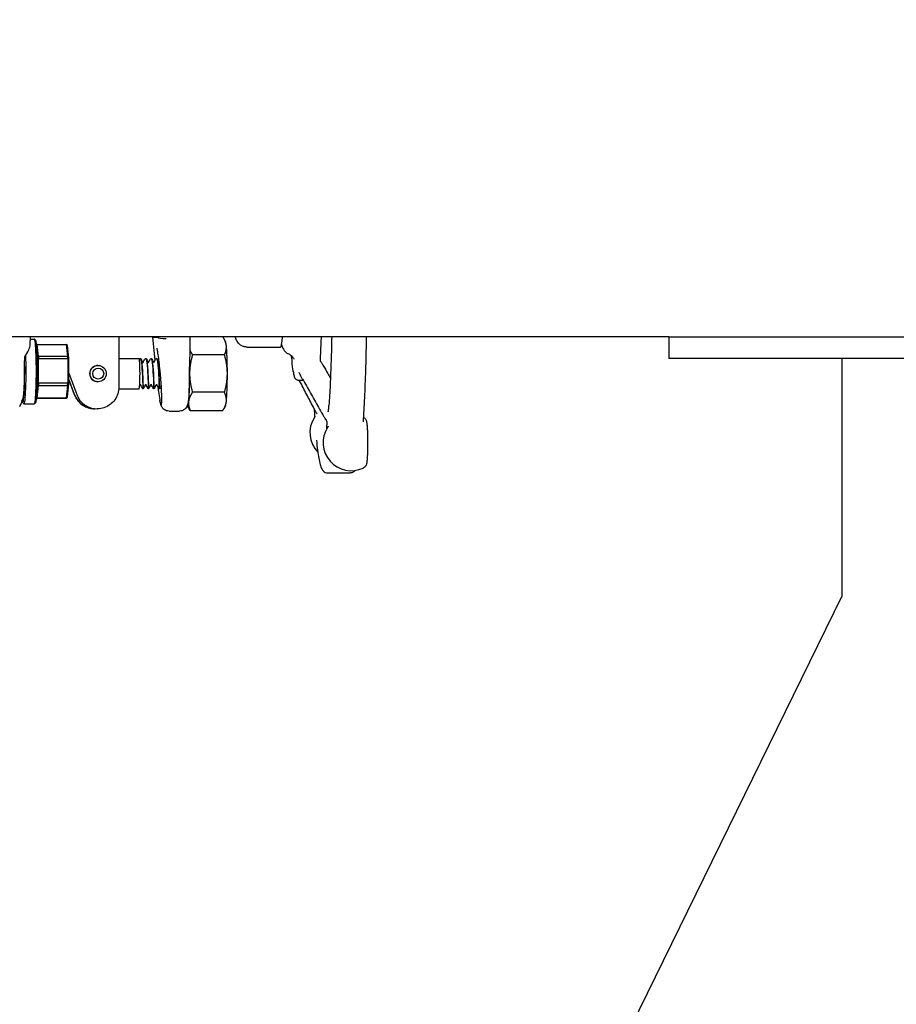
# Model space of a CAD drawing. Header units: inches. Extents: x 18 to 846, y -44 to 561.
# Tile 117 of 256: x 87 to 97, y 267 to 279. Entities that reach past the tile are written whole.
import ezdxf

# ---------------------------------------------------------------- set-up
doc = ezdxf.new("R2010")
doc.units = ezdxf.units.IN
doc.header["$LTSCALE"] = 24
doc.header["$MEASUREMENT"] = 0
doc.layers.add('Dimension (ANSI)', color=7, linetype='Continuous', lineweight=25)
doc.layers.add('Visible (ANSI)', color=7, linetype='Continuous', lineweight=30)
doc.styles.add('Note Text (ANSI)', font='tahoma.ttf')
doc.dimstyles.new('SB Fraction-16 (ANSI)', dxfattribs={"dimscale": 24, "dimtxt": 0.125, "dimasz": 0.098425, "dimexe": 0.125, "dimexo": 0.0625, "dimgap": 0.031496, "dimtad": 0, "dimtih": 1, "dimtoh": 1, "dimdec": 4, "dimrnd": 1e-08, "dimzin": 0, "dimdsep": 46, "dimlunit": 5, "dimtxsty": 'Note Text (ANSI)', "dimcen": 0.09, "dimdle": 0.393701, "dimclrd": 256, "dimclre": 256, "dimclrt": 256, "dimadec": 0, "dimazin": 3, "dimtfac": 0.96, "dimtofl": 0, "dimtmove": 0, "dimatfit": 3, "dimfxl": 1, "dimfrac": 2, "dimtolj": 1, "dimtzin": 12, "dimlwd": -1, "dimlwe": -1, "dimarcsym": 0})

# ---------------------------------------------------------------- blocks, each defined once
blk = doc.blocks.new('*D14')
at = {"layer": 'Defpoints', "color": 0, "transparency": 16777216}
for p in [(94.244, 347.082), (61.952, 275.082), (78.164, 275.082)]:
    blk.add_point(p, dxfattribs=at)
at = {"layer": 'Dimension (ANSI)', "transparency": 16777216}
for p, q in [((92.744, 347.082), (58.952, 347.082)), ((61.952, 344.719), (61.952, 313.369)), ((61.952, 277.444), (61.952, 308.794)), ((76.664, 275.082), (58.952, 275.082))]:
    blk.add_line(p, q, dxfattribs=at)
for points in [[(61.558, 344.719), (62.346, 344.719), (61.952, 347.082)], [(61.558, 277.444), (62.346, 277.444), (61.952, 275.082)]]:
    blk.add_solid(points, dxfattribs=at)
at = {"layer": 'Dimension (ANSI)', "transparency": 16777216, "insert": (59.89, 312.613), "char_height": 3, "attachment_point": 1, "style": 'Note Text (ANSI)'}
blk.add_mtext('\\A1;72', dxfattribs=at)
blk = doc.blocks.new('*D15')
at = {"layer": 'Defpoints', "color": 0, "transparency": 16777216}
for p in [(120.789, 378.582), (45.556, 94.87), (90.664, 94.87)]:
    blk.add_point(p, dxfattribs=at)
at = {"layer": 'Dimension (ANSI)', "transparency": 16777216}
for p, q in [((119.289, 378.582), (42.556, 378.582)), ((45.556, 376.219), (45.556, 240.375)), ((45.556, 97.232), (45.556, 235.076)), ((89.164, 94.87), (42.556, 94.87))]:
    blk.add_line(p, q, dxfattribs=at)
for points in [[(45.162, 376.219), (45.95, 376.219), (45.556, 378.582)], [(45.162, 97.232), (45.95, 97.232), (45.556, 94.87)]]:
    blk.add_solid(points, dxfattribs=at)
at = {"layer": 'Dimension (ANSI)', "transparency": 16777216, "insert": (36.416, 239.62), "char_height": 3, "attachment_point": 1, "style": 'Note Text (ANSI)'}
blk.add_mtext('\\A1;283 11/16', dxfattribs=at)

msp = doc.modelspace()

# ---------------------------------------------------------------- linework, layer by layer
at = {"layer": 'Visible (ANSI)'}
for p, q in [((94.16374, 275.0815), (85.03874, 275.0815)), ((86.77062, 274.9923), (86.77523, 275.0815)), ((86.77394, 275.0565), (86.8186, 275.0565)), ((86.83564, 275.04015), (86.8201, 275.05575)), ((88.19022, 275.0815), (88.19026, 275.07844)), ((88.21701, 274.81252), (88.19028, 275.0781)), ((88.19044, 275.07951), (88.24576, 275.07951)), ((88.62023, 275.0815), (88.61404, 274.61753)), ((89.03208, 275.02923), (89.01242, 275.06355)), ((94.16374, 275.0815), (94.16374, 274.8315)), ((94.16374, 275.0815), (184.91374, 275.0815)), ((86.85025, 274.99144), (86.84473, 275.00001)), ((86.86612, 274.85335), (86.85025, 274.99144)), ((86.85025, 274.99144), (87.18832, 274.99144)), ((87.20307, 274.98094), (87.18832, 274.99144)), ((87.18832, 274.99144), (87.20419, 274.85335)), ((87.21967, 274.83648), (87.20307, 274.98094)), ((87.79755, 275.03259), (87.79755, 274.49932)), ((89.27847, 274.964), (89.66919, 274.964)), ((86.85411, 274.85492), (86.86612, 274.85335)), ((86.867, 274.83019), (86.85421, 274.852)), ((86.86612, 274.85335), (86.867, 274.83019)), ((87.20419, 274.85335), (86.86612, 274.85335)), ((86.86737, 274.54396), (86.867, 274.83019)), ((86.867, 274.83019), (87.20507, 274.83019)), ((87.20419, 274.85335), (87.21967, 274.83648)), ((87.20507, 274.83019), (87.20419, 274.85335)), ((87.21967, 274.83648), (87.20507, 274.83019)), ((87.20507, 274.83019), (87.20544, 274.54396)), ((87.22005, 274.53704), (87.21967, 274.83648)), ((87.79755, 274.8315), (88.03098, 274.8315)), ((88.04525, 274.8315), (88.04587, 274.8315)), ((88.10769, 274.8315), (88.10831, 274.8315)), ((88.17012, 274.8315), (88.17074, 274.8315)), ((88.23256, 274.8315), (88.23318, 274.8315)), ((89.01977, 274.87301), (88.6495, 274.87301)), ((184.91374, 274.8315), (94.16374, 274.8315)), ((96.16374, 274.8315), (96.16374, 272.0815)), ((87.55571, 274.7515), (87.5561, 274.7515)), ((87.21989, 274.66129), (87.30979, 274.41382)), ((87.28527, 274.41382), (87.21998, 274.59355)), ((86.85104, 274.37211), (86.86654, 274.52025)), ((86.86654, 274.52025), (86.8545, 274.51971)), ((86.85459, 274.52263), (86.86737, 274.54396)), ((86.86737, 274.54396), (86.86654, 274.52025)), ((86.86654, 274.52025), (87.20461, 274.52025)), ((87.20544, 274.54396), (86.86737, 274.54396)), ((87.20461, 274.52025), (87.18911, 274.37211)), ((87.20384, 274.38206), (87.22005, 274.53704)), ((87.20461, 274.52025), (87.20544, 274.54396)), ((87.22005, 274.53704), (87.20461, 274.52025)), ((87.20544, 274.54396), (87.22005, 274.53704)), ((87.21999, 274.58306), (87.28144, 274.41389)), ((87.55571, 274.5615), (87.5561, 274.5615)), ((87.79691, 274.4815), (88.03098, 274.4815)), ((88.07647, 274.4815), (88.07709, 274.4815)), ((88.13891, 274.4815), (88.13953, 274.4815)), ((88.20134, 274.4815), (88.20196, 274.4815)), ((88.26378, 274.4815), (88.2644, 274.4815)), ((89.87003, 274.5815), (89.92895, 274.5815)), ((86.84458, 274.36184), (86.85104, 274.37211)), ((86.8507, 274.37156), (87.1874, 274.37156)), ((87.18911, 274.37211), (86.85104, 274.37211)), ((87.1874, 274.37156), (87.18911, 274.37211)), ((87.18911, 274.37211), (87.20384, 274.38206)), ((89.01977, 274.44), (88.6495, 274.44)), ((86.64939, 274.27669), (86.67883, 274.33346)), ((86.68305, 274.32285), (86.69858, 274.30726)), ((86.70009, 274.3065), (86.8186, 274.3065)), ((86.83564, 274.32285), (86.8201, 274.30726)), ((87.51972, 274.24932), (87.51616, 274.24932)), ((87.5478, 274.24932), (87.54424, 274.24932)), ((88.58974, 274.28377), (88.6094, 274.24946)), ((89.03208, 274.28377), (89.01242, 274.24946)), ((88.37868, 274.22225), (88.49879, 274.22225)), ((88.99604, 274.22349), (88.62578, 274.22349)), ((90.21559, 273.5065), (90.47507, 273.5065)), ((96.16374, 272.0815), (90.16374, 259.8315))]:
    msp.add_line(p, q, dxfattribs=at)
for centre, end in [((90.33351, 273.97281), 224.117316), ((90.48676, 273.85682), 295.431521)]:
    msp.add_arc(centre, 0.325, 147.181735, end, dxfattribs=at)
for centre, major_axis, ratio, start_param, end_param in [((86.8186, 274.6815), (0, 0.375), 0.06327788, 3.14159265, 6.28318531), ((88.28395, 275.0836), (0.09368, 0.00533), 0.20273125, 3.08603759, 3.15041439), ((88.29829, 274.00794), (-0.10786, 1.07157), 0.00560096, 6.28262156, 6.30059545), ((88.32503, 274.00794), (-0.07927, 1.07157), 0.00562691, 6.26479513, 6.28276903), ((88.33938, 275.0836), (-0.09379, -0.00284), 0.20812779, 0.07360353, 1.62642596), ((89.66919, 275.5815), (0, -0.6175), 0.06327788, 0, 0.62712732), ((86.83419, 274.6815), (0, -0.35938), 0.06327788, 0.06344751, 3.07814514), ((89.02947, 274.6565), (0, 0.375), 0.06327788, 5.75958653, 6.17314276), ((89.02947, 274.6565), (0, -0.375), 0.06327788, 1.57079633, 2.61799388), ((86.70009, 274.6815), (0, -0.375), 0.06327788, 6.2197378, 8.37790767), ((86.72233, 277.69133), (-0.03641, -4.33098), 0.0027634, 0.78461301, 0.85505464), ((88.03098, 274.6565), (0, -0.175), 0.06327788, 0, 3.14159265), ((86.68449, 274.6815), (0, -0.35938), 0.06327788, 5.94649069, 8.0951215), ((87.55571, 274.6565), (0, 0.095), 0.99799595, 0, 3.14159265), ((88.59235, 274.6565), (0, 0.375), 0.06327788, 4.71238898, 4.91725785), ((88.59235, 274.6565), (0, 0.375), 0.06327788, 3.66519143, 4.71238898), ((89.02947, 274.6565), (0, -0.375), 0.06327788, 0.52359878, 1.57079633), ((87.51972, 274.49932), (0, -0.25), 0.99799595, 5.06145483, 6.33234394), ((87.54424, 274.49932), (0, -0.25), 0.99799595, 5.06145483, 6.28318531), ((88.59235, 274.6565), (0, -0.375), 0.06327788, 6.14503278, 6.80678408), ((89.02947, 274.6565), (0, -0.375), 0.06327788, 0.11004255, 0.52359878)]:
    msp.add_ellipse(centre, major_axis=major_axis, ratio=ratio, start_param=start_param, end_param=end_param, dxfattribs=at)
for centre, major_axis in [((87.5561, 274.6565), (0, -0.095)), ((87.55808, 274.6565), (0, 0.06375))]:
    msp.add_ellipse(centre, major_axis=major_axis, ratio=0.99799595, dxfattribs=at)
for points, knots in [([(87.79786, 275.0815), (87.79782, 275.07857), (87.79779, 275.07562), (87.79762, 275.05944), (87.79755, 275.04602), (87.79755, 275.03259)], [4.508799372, 4.508799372, 4.508799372, 4.508799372, 4.545989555, 4.545989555, 4.71238898, 4.71238898, 4.71238898, 4.71238898]), ([(89.27847, 274.964), (89.26453, 274.964), (89.25068, 274.96644), (89.22552, 274.97473), (89.2146, 274.98071), (89.19501, 274.99428), (89.18749, 275.00181), (89.17436, 275.01695), (89.16988, 275.02406), (89.16177, 275.03829), (89.15908, 275.04465), (89.1529, 275.06057), (89.15085, 275.06833), (89.14858, 275.07777), (89.14815, 275.07964), (89.14774, 275.0815)], [0, 0, 0, 0, 0.020847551, 0.020847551, 0.043777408, 0.043777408, 0.072808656, 0.072808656, 0.110556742, 0.110556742, 0.161686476, 0.161686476, 0.256806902, 0.256806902, 0.280791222, 0.280791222, 0.280791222, 0.280791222]), ([(90.1387, 275.0815), (90.13847, 275.07575), (90.13824, 275.07005), (90.13641, 275.02597), (90.13464, 274.98937), (90.1327, 274.95494)], [5.53811399, 5.53811399, 5.53811399, 5.53811399, 5.559664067, 5.559664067, 5.705635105, 5.705635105, 5.705635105, 5.705635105]), ([(90.26052, 275.0815), (90.25876, 274.98722), (90.2565, 274.89529), (90.25076, 274.70964), (90.24719, 274.61671), (90.23903, 274.44291), (90.23444, 274.36204), (90.22944, 274.28862)], [5.265766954, 5.265766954, 5.265766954, 5.265766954, 5.432803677, 5.432803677, 5.616996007, 5.616996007, 5.801188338, 5.801188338, 5.801188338, 5.801188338]), ([(90.66093, 275.0815), (90.66073, 275.0692), (90.66052, 275.05693), (90.65822, 274.9248), (90.65542, 274.80797), (90.6485, 274.58437), (90.64439, 274.47759), (90.63498, 274.27768), (90.62969, 274.18454), (90.62389, 274.09976)], [5.229252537, 5.229252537, 5.229252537, 5.229252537, 5.248142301, 5.248142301, 5.433131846, 5.433131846, 5.618121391, 5.618121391, 5.803110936, 5.803110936, 5.803110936, 5.803110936]), ([(86.70747, 274.84936), (86.7254, 274.87511), (86.74198, 274.9033), (86.76345, 274.95244), (86.76964, 274.97384), (86.77062, 274.9923)], [0.44734115, 0.44734115, 0.44734115, 0.44734115, 0.706238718, 0.706238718, 0.927250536, 0.927250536, 0.927250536, 0.927250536]), ([(88.28178, 274.60655), (88.27886, 274.64254), (88.27552, 274.67913), (88.26841, 274.74956), (88.26462, 274.78341), (88.25712, 274.84396), (88.2534, 274.87086), (88.24681, 274.91316), (88.24383, 274.92952), (88.24094, 274.94319), (88.24029, 274.94597), (88.23964, 274.9486), (88.23948, 274.94917), (88.23948, 274.94917)], [1.47436362, 1.47436362, 1.47436362, 1.47436362, 1.78488704, 1.78488704, 2.0944513, 2.0944513, 2.39574654, 2.39574654, 2.67053977, 2.67053977, 2.76855279, 2.76855279, 2.82832307, 2.82832307, 2.82832307, 2.82832307]), ([(89.6814, 274.99495), (89.6837, 274.98421), (89.68613, 274.97384), (89.69423, 274.95342), (89.69714, 274.94673), (89.70718, 274.92963), (89.71399, 274.91878), (89.73696, 274.89835), (89.74794, 274.89032), (89.76277, 274.88383)], [3.818604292, 3.818604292, 3.818604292, 3.818604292, 4.003188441, 4.003188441, 4.078195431, 4.078195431, 4.153907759, 4.153907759, 4.19601545, 4.19601545, 4.19601545, 4.19601545]), ([(90.1327, 274.95494), (90.13255, 274.95233), (90.13241, 274.94977), (90.13187, 274.93915), (90.1315, 274.93053), (90.13018, 274.89827), (90.1293, 274.87355), (90.12808, 274.84113), (90.12778, 274.83321), (90.12726, 274.81931), (90.12704, 274.81342), (90.12684, 274.80719)], [0, 0, 0, 0, 0.026610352, 0.026610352, 0.106642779, 0.106642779, 0.322615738, 0.322615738, 0.39276786, 0.39276786, 0.444791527, 0.444791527, 0.444791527, 0.444791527]), ([(88.04513, 274.83117), (88.04814, 274.83134), (88.05115, 274.82633), (88.05401, 274.81603), (88.06022, 274.79373), (88.06569, 274.7472), (88.06951, 274.69425), (88.07333, 274.64131), (88.07548, 274.58321), (88.07632, 274.54217), (88.07709, 274.50423), (88.07679, 274.4817), (88.07647, 274.48153)], [-105.24908173, -105.24908173, -105.24908173, -105.24908173, -104.81964368, -104.81964368, -104.81964368, -103.8899654, -103.8899654, -103.8899654, -102.96055032, -102.96055032, -102.96055032, -102.10145143, -102.10145143, -102.10145143, -102.10145143]), ([(88.07709, 274.48162), (88.07737, 274.48188), (88.07764, 274.49865), (88.07718, 274.5285), (88.07662, 274.56514), (88.07489, 274.62065), (88.07149, 274.67412), (88.06807, 274.72802), (88.06297, 274.77858), (88.05695, 274.80649), (88.05345, 274.82276), (88.04966, 274.83111), (88.04587, 274.8312)], [95.81857593, 95.81857593, 95.81857593, 95.81857593, 96.56891149, 96.56891149, 96.56891149, 97.49023977, 97.49023977, 97.49023977, 98.41892168, 98.41892168, 98.41892168, 98.96016859, 98.96016859, 98.96016859, 98.96016859]), ([(88.04599, 274.8315), (88.04838, 274.83139), (88.05044, 274.83021), (88.05347, 274.82742), (88.05457, 274.82571), (88.0556, 274.82374)], [0, 0, 0, 0, 0.048267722, 0.048267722, 0.101891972, 0.101891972, 0.101891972, 0.101891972]), ([(88.10756, 274.83127), (88.1121, 274.83128), (88.11665, 274.81925), (88.12071, 274.79657), (88.12653, 274.76412), (88.1313, 274.71064), (88.13437, 274.65651), (88.13744, 274.6024), (88.13882, 274.54893), (88.13916, 274.51647), (88.13939, 274.49396), (88.13914, 274.48193), (88.1389, 274.48174)], [-98.96589642, -98.96589642, -98.96589642, -98.96589642, -98.31732758, -98.31732758, -98.31732758, -97.38943465, -97.38943465, -97.38943465, -96.46178598, -96.46178598, -96.46178598, -95.81826612, -95.81826612, -95.81826612, -95.81826612]), ([(88.13952, 274.48182), (88.13972, 274.48189), (88.13992, 274.48968), (88.13986, 274.50496), (88.13975, 274.53196), (88.13877, 274.58171), (88.13612, 274.63531), (88.13347, 274.68881), (88.12915, 274.7449), (88.12364, 274.78235), (88.11905, 274.81349), (88.11368, 274.83115), (88.10831, 274.8314)], [89.53539063, 89.53539063, 89.53539063, 89.53539063, 90.05910766, 90.05910766, 90.05910766, 90.98477221, 90.98477221, 90.98477221, 91.90875659, 91.90875659, 91.90875659, 92.67698328, 92.67698328, 92.67698328, 92.67698328]), ([(88.10843, 274.8315), (88.11081, 274.83139), (88.11288, 274.83021), (88.11591, 274.82742), (88.11701, 274.82571), (88.11804, 274.82374)], [0, 0, 0, 0, 0.048267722, 0.048267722, 0.101891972, 0.101891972, 0.101891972, 0.101891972]), ([(88.17, 274.83147), (88.17599, 274.83157), (88.18197, 274.80951), (88.18689, 274.77202), (88.19221, 274.73143), (88.19624, 274.67372), (88.19862, 274.62082), (88.20099, 274.56794), (88.20171, 274.52111), (88.20169, 274.49813), (88.20168, 274.48722), (88.20151, 274.4818), (88.20134, 274.48183)], [-92.68271112, -92.68271112, -92.68271112, -92.68271112, -91.82711323, -91.82711323, -91.82711323, -90.90087422, -90.90087422, -90.90087422, -89.97486091, -89.97486091, -89.97486091, -89.53508081, -89.53508081, -89.53508081, -89.53508081]), ([(88.20196, 274.48175), (88.20208, 274.48166), (88.20219, 274.48412), (88.20225, 274.48924), (88.20245, 274.50507), (88.20212, 274.54597), (88.20023, 274.59651), (88.19835, 274.64701), (88.19488, 274.70598), (88.18998, 274.75119), (88.18499, 274.79738), (88.17854, 274.82805), (88.17195, 274.83121), (88.17155, 274.83141), (88.17115, 274.8315), (88.17074, 274.83148)], [83.25220532, 83.25220532, 83.25220532, 83.25220532, 83.55076515, 83.55076515, 83.55076515, 84.47308573, 84.47308573, 84.47308573, 85.39471818, 85.39471818, 85.39471818, 86.33623475, 86.33623475, 86.33623475, 86.39379797, 86.39379797, 86.39379797, 86.39379797]), ([(88.17086, 274.8315), (88.17325, 274.83139), (88.17532, 274.83021), (88.17834, 274.82742), (88.17945, 274.82571), (88.18047, 274.82374)], [0, 0, 0, 0, 0.048267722, 0.048267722, 0.101891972, 0.101891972, 0.101891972, 0.101891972]), ([(88.23244, 274.83143), (88.23333, 274.83151), (88.23421, 274.83112), (88.2351, 274.83023), (88.24155, 274.82373), (88.24776, 274.79091), (88.25253, 274.74423), (88.25731, 274.69755), (88.26061, 274.63811), (88.26234, 274.58841), (88.26408, 274.53873), (88.26428, 274.49997), (88.26403, 274.4868), (88.26397, 274.48328), (88.26387, 274.48161), (88.26378, 274.4817)], [-86.39952581, -86.39952581, -86.39952581, -86.39952581, -86.27301208, -86.27301208, -86.27301208, -85.34808793, -85.34808793, -85.34808793, -84.42337381, -84.42337381, -84.42337381, -83.49886711, -83.49886711, -83.49886711, -83.25189551, -83.25189551, -83.25189551, -83.25189551]), ([(88.2644, 274.48155), (88.26444, 274.48152), (88.26448, 274.48181), (88.26451, 274.48243), (88.26485, 274.48798), (88.26497, 274.52012), (88.26365, 274.56657), (88.26234, 274.61298), (88.25956, 274.67257), (88.25519, 274.72265), (88.25083, 274.77268), (88.24492, 274.81204), (88.23855, 274.82576), (88.23678, 274.82957), (88.23498, 274.83138), (88.23318, 274.83129)], [76.96902001, 76.96902001, 76.96902001, 76.96902001, 77.07181726, 77.07181726, 77.07181726, 78.00010538, 78.00010538, 78.00010538, 78.92741502, 78.92741502, 78.92741502, 79.85378887, 79.85378887, 79.85378887, 80.11061267, 80.11061267, 80.11061267, 80.11061267]), ([(88.2333, 274.8315), (88.23569, 274.83139), (88.23776, 274.83021), (88.24078, 274.82742), (88.24188, 274.82571), (88.24291, 274.82374)], [0, 0, 0, 0, 0.048267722, 0.048267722, 0.101891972, 0.101891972, 0.101891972, 0.101891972]), ([(89.76277, 274.88383), (89.775, 274.87849), (89.78433, 274.87206), (89.79959, 274.85935), (89.8049, 274.85321), (89.81328, 274.84236), (89.81592, 274.83789), (89.82035, 274.82981), (89.82152, 274.82693), (89.823, 274.82317), (89.82322, 274.82241), (89.82322, 274.82241)], [0.293981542, 0.293981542, 0.293981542, 0.293981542, 0.318951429, 0.318951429, 0.347995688, 0.347995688, 0.38129242, 0.38129242, 0.425650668, 0.425650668, 0.472096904, 0.472096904, 0.472096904, 0.472096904]), ([(89.79839, 274.82597), (89.79787, 274.83299), (89.7973, 274.8416), (89.79659, 274.85405), (89.79638, 274.85801), (89.79616, 274.86197)], [0, 0, 0, 0, 0.08379793, 0.08379793, 0.122739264, 0.122739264, 0.122739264, 0.122739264]), ([(89.79839, 274.82597), (89.79858, 274.8234), (89.79877, 274.82084), (89.79916, 274.81575), (89.79935, 274.81323), (89.79974, 274.80822), (89.79994, 274.80573), (89.80033, 274.80078), (89.80053, 274.79833), (89.80093, 274.79346), (89.80113, 274.79104), (89.80133, 274.78864)], [5.310957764, 5.310957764, 5.310957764, 5.310957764, 5.3228576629, 5.3228576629, 5.3347575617, 5.3347575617, 5.3466574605, 5.3466574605, 5.3585573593, 5.3585573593, 5.3704572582, 5.3704572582, 5.3704572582, 5.3704572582]), ([(89.81567, 274.68189), (89.81472, 274.68809), (89.81373, 274.69437), (89.80974, 274.72077), (89.80688, 274.74048), (89.80319, 274.76968), (89.8022, 274.77824), (89.80133, 274.78864)], [0, 0, 0, 0, 0.124811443, 0.124811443, 0.499250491, 0.499250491, 0.63395487, 0.63395487, 0.63395487, 0.63395487]), ([(90.12508, 274.81102), (90.12508, 274.81102), (90.12509, 274.81102), (90.1251, 274.81099), (90.12514, 274.81086), (90.12537, 274.81027), (90.1256, 274.80971), (90.12622, 274.8084), (90.12656, 274.80772), (90.12746, 274.80602), (90.12805, 274.80497), (90.12979, 274.80204), (90.13101, 274.80011), (90.13571, 274.79297), (90.13938, 274.78782), (90.14896, 274.77382), (90.15466, 274.76432), (90.15959, 274.75568)], [0.568150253, 0.568150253, 0.568150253, 0.568150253, 0.569238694, 0.569238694, 0.576838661, 0.576838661, 0.58659858, 0.58659858, 0.594585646, 0.594585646, 0.605224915, 0.605224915, 0.624070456, 0.624070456, 0.675533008, 0.675533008, 0.763064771, 0.763064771, 0.763064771, 0.763064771]), ([(90.15959, 274.75568), (90.17859, 274.7224), (90.19758, 274.68912), (90.22652, 274.63844), (90.23646, 274.62105), (90.24639, 274.60365)], [0.771603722, 0.771603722, 0.771603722, 0.771603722, 1.103413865, 1.103413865, 1.27685174, 1.27685174, 1.27685174, 1.27685174]), ([(86.68752, 274.3634), (86.68919, 274.36675), (86.69084, 274.37339), (86.69399, 274.39297), (86.69549, 274.40587), (86.699, 274.4458), (86.70082, 274.47634), (86.70361, 274.54658), (86.70456, 274.58559), (86.70502, 274.62639)], [-1.04022954, -1.04022954, -1.04022954, -1.04022954, -0.83661746, -0.83661746, -0.63205857, -0.63205857, -0.31568506, -0.31568506, 0, 0, 0, 0]), ([(88.28415, 274.57626), (88.28386, 274.58022), (88.28355, 274.58419), (88.28225, 274.60093), (88.2812, 274.61373), (88.27832, 274.64807), (88.27642, 274.66962), (88.27456, 274.6918), (88.27452, 274.69236), (88.27447, 274.69292)], [0.05166414, 0.05166414, 0.05166414, 0.05166414, 0.082582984, 0.082582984, 0.181897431, 0.181897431, 0.347914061, 0.347914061, 0.35221921, 0.35221921, 0.35221921, 0.35221921]), ([(88.61404, 274.61753), (88.61394, 274.60947), (88.61383, 274.60142), (88.61368, 274.59059), (88.61365, 274.58777), (88.61361, 274.58496)], [0.1932004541, 0.1932004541, 0.1932004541, 0.1932004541, 0.2556022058, 0.2556022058, 0.277532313, 0.277532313, 0.277532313, 0.277532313]), ([(89.81567, 274.68189), (89.8172, 274.67183), (89.81877, 274.66263), (89.82203, 274.64591), (89.8237, 274.63839), (89.82728, 274.62481), (89.82915, 274.61878), (89.83368, 274.60744), (89.83606, 274.60215), (89.84566, 274.5902), (89.85549, 274.5815), (89.87003, 274.5815)], [5.623878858, 5.623878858, 5.623878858, 5.623878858, 5.702478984, 5.702478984, 5.781079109, 5.781079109, 5.859679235, 5.859679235, 5.938279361, 5.938279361, 6.016879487, 6.016879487, 6.016879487, 6.016879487]), ([(89.92092, 274.59557), (89.90904, 274.61639), (89.89653, 274.63946), (89.88577, 274.6635), (89.88515, 274.6649), (89.88428, 274.66687), (89.884, 274.6675), (89.88356, 274.66852), (89.88338, 274.66893), (89.88308, 274.6696), (89.88296, 274.66988), (89.88274, 274.67036), (89.88269, 274.67047), (89.88269, 274.67047)], [0, 0, 0, 0, 0.208669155, 0.208669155, 0.221748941, 0.221748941, 0.228408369, 0.228408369, 0.233632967, 0.233632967, 0.238873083, 0.238873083, 0.246756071, 0.246756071, 0.246756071, 0.246756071]), ([(89.92092, 274.59557), (89.9366, 274.56809), (89.95229, 274.54061), (89.98367, 274.48565), (89.99936, 274.45817), (90.03075, 274.40322), (90.04645, 274.37575), (90.07785, 274.3208), (90.09355, 274.29333), (90.12496, 274.23839), (90.14066, 274.21092), (90.15637, 274.18345)], [0.73329616, 0.73329616, 0.73329616, 0.73329616, 1.00718952, 1.00718952, 1.28108287, 1.28108287, 1.55497623, 1.55497623, 1.82886959, 1.82886959, 2.10276294, 2.10276294, 2.10276294, 2.10276294]), ([(87.79755, 274.49932), (87.79755, 274.47317), (87.79341, 274.44702), (87.77728, 274.39726), (87.76528, 274.37365), (87.73456, 274.33129), (87.71585, 274.31254), (87.67354, 274.28174), (87.64994, 274.26969), (87.60015, 274.25348), (87.57398, 274.24932), (87.5478, 274.24932)], [4.71238898, 4.71238898, 4.71238898, 4.71238898, 5.02654825, 5.02654825, 5.34070751, 5.34070751, 5.65486678, 5.65486678, 5.96902604, 5.96902604, 6.28318531, 6.28318531, 6.28318531, 6.28318531]), ([(88.04556, 274.52784), (88.04491, 274.52784), (88.04425, 274.52772), (88.04305, 274.52731), (88.04249, 274.527), (88.04154, 274.52627), (88.04113, 274.52583), (88.04066, 274.52517), (88.04051, 274.52493), (88.0404, 274.52471)], [0, 0, 0, 0, 0.0050892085, 0.0050892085, 0.0100554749, 0.0100554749, 0.0149086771, 0.0149086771, 0.0177539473, 0.0177539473, 0.0177539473, 0.0177539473]), ([(88.05072, 274.52471), (88.05058, 274.52498), (88.0504, 274.52528), (88.04992, 274.52589), (88.04964, 274.52619), (88.04893, 274.52679), (88.04848, 274.52708), (88.04746, 274.52755), (88.04686, 274.52772), (88.04602, 274.52782), (88.04579, 274.52784), (88.04556, 274.52784)], [0, 0, 0, 0, 0.0035030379, 0.0035030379, 0.006978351, 0.006978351, 0.0111666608, 0.0111666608, 0.0159654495, 0.0159654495, 0.0177751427, 0.0177751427, 0.0177751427, 0.0177751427]), ([(88.07647, 274.4815), (88.07583, 274.48153), (88.07519, 274.48167), (88.07402, 274.48213), (88.07347, 274.48246), (88.07253, 274.48325), (88.07212, 274.48372), (88.07171, 274.48435), (88.07162, 274.48451), (88.07154, 274.48467)], [0, 0, 0, 0, 0.0049097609, 0.0049097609, 0.0097194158, 0.0097194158, 0.0144801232, 0.0144801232, 0.0160275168, 0.0160275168, 0.0160275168, 0.0160275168]), ([(88.08202, 274.48467), (88.08186, 274.48435), (88.08165, 274.48402), (88.08114, 274.48338), (88.08083, 274.48307), (88.08004, 274.48243), (88.07953, 274.48213), (88.07839, 274.48168), (88.07774, 274.48153), (88.07709, 274.4815)], [0, 0, 0, 0, 0.003147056, 0.003147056, 0.0065902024, 0.0065902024, 0.0110426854, 0.0110426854, 0.0160379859, 0.0160379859, 0.0160379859, 0.0160379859]), ([(88.108, 274.52784), (88.10735, 274.52784), (88.10669, 274.52772), (88.10549, 274.52731), (88.10493, 274.527), (88.10398, 274.52627), (88.10357, 274.52583), (88.10309, 274.52517), (88.10295, 274.52493), (88.10284, 274.52471)], [0, 0, 0, 0, 0.0050892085, 0.0050892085, 0.0100554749, 0.0100554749, 0.0149086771, 0.0149086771, 0.0177539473, 0.0177539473, 0.0177539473, 0.0177539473]), ([(88.11316, 274.52471), (88.11302, 274.52498), (88.11283, 274.52528), (88.11236, 274.52589), (88.11208, 274.52619), (88.11137, 274.52679), (88.11092, 274.52708), (88.1099, 274.52755), (88.10929, 274.52772), (88.10846, 274.52782), (88.10823, 274.52784), (88.108, 274.52784)], [0, 0, 0, 0, 0.0035030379, 0.0035030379, 0.006978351, 0.006978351, 0.0111666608, 0.0111666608, 0.0159654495, 0.0159654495, 0.0177751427, 0.0177751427, 0.0177751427, 0.0177751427]), ([(88.13891, 274.4815), (88.13827, 274.48153), (88.13763, 274.48167), (88.13645, 274.48213), (88.1359, 274.48246), (88.13496, 274.48325), (88.13456, 274.48372), (88.13415, 274.48435), (88.13406, 274.48451), (88.13398, 274.48467)], [0, 0, 0, 0, 0.0049097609, 0.0049097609, 0.0097194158, 0.0097194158, 0.0144801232, 0.0144801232, 0.0160275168, 0.0160275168, 0.0160275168, 0.0160275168]), ([(88.14445, 274.48467), (88.14429, 274.48435), (88.14408, 274.48402), (88.14358, 274.48338), (88.14326, 274.48307), (88.14247, 274.48243), (88.14197, 274.48213), (88.14083, 274.48168), (88.14018, 274.48153), (88.13953, 274.4815)], [0, 0, 0, 0, 0.003147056, 0.003147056, 0.0065902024, 0.0065902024, 0.0110426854, 0.0110426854, 0.0160379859, 0.0160379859, 0.0160379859, 0.0160379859]), ([(88.17043, 274.52784), (88.16979, 274.52784), (88.16913, 274.52772), (88.16793, 274.52731), (88.16737, 274.527), (88.16641, 274.52627), (88.16601, 274.52583), (88.16553, 274.52517), (88.16539, 274.52493), (88.16527, 274.52471)], [0, 0, 0, 0, 0.0050892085, 0.0050892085, 0.0100554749, 0.0100554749, 0.0149086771, 0.0149086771, 0.0177539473, 0.0177539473, 0.0177539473, 0.0177539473]), ([(88.1756, 274.52471), (88.17546, 274.52498), (88.17527, 274.52528), (88.1748, 274.52589), (88.17451, 274.52619), (88.17381, 274.52679), (88.17336, 274.52708), (88.17233, 274.52755), (88.17173, 274.52772), (88.1709, 274.52782), (88.17067, 274.52784), (88.17043, 274.52784)], [0, 0, 0, 0, 0.0035030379, 0.0035030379, 0.006978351, 0.006978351, 0.0111666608, 0.0111666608, 0.0159654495, 0.0159654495, 0.0177751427, 0.0177751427, 0.0177751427, 0.0177751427]), ([(88.20134, 274.4815), (88.2007, 274.48153), (88.20006, 274.48167), (88.19889, 274.48213), (88.19834, 274.48246), (88.1974, 274.48325), (88.19699, 274.48372), (88.19658, 274.48435), (88.19649, 274.48451), (88.19641, 274.48467)], [0, 0, 0, 0, 0.0049097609, 0.0049097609, 0.0097194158, 0.0097194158, 0.0144801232, 0.0144801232, 0.0160275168, 0.0160275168, 0.0160275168, 0.0160275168]), ([(88.20689, 274.48467), (88.20673, 274.48435), (88.20652, 274.48402), (88.20601, 274.48338), (88.2057, 274.48307), (88.20491, 274.48243), (88.2044, 274.48213), (88.20326, 274.48168), (88.20261, 274.48153), (88.20196, 274.4815)], [0, 0, 0, 0, 0.003147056, 0.003147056, 0.0065902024, 0.0065902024, 0.0110426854, 0.0110426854, 0.0160379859, 0.0160379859, 0.0160379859, 0.0160379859]), ([(88.23287, 274.52784), (88.23222, 274.52784), (88.23157, 274.52772), (88.23036, 274.52731), (88.2298, 274.527), (88.22885, 274.52627), (88.22845, 274.52583), (88.22797, 274.52517), (88.22782, 274.52493), (88.22771, 274.52471)], [0, 0, 0, 0, 0.0050892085, 0.0050892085, 0.0100554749, 0.0100554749, 0.0149086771, 0.0149086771, 0.0177539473, 0.0177539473, 0.0177539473, 0.0177539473]), ([(88.23803, 274.52471), (88.23789, 274.52498), (88.23771, 274.52528), (88.23724, 274.52589), (88.23695, 274.52619), (88.23624, 274.52679), (88.2358, 274.52708), (88.23477, 274.52755), (88.23417, 274.52772), (88.23333, 274.52782), (88.2331, 274.52784), (88.23287, 274.52784)], [0, 0, 0, 0, 0.0035030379, 0.0035030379, 0.006978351, 0.006978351, 0.0111666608, 0.0111666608, 0.0159654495, 0.0159654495, 0.0177751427, 0.0177751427, 0.0177751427, 0.0177751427]), ([(88.24864, 274.50434), (88.25078, 274.4859), (88.25296, 274.46815), (88.2601, 274.41352), (88.26503, 274.38098), (88.27428, 274.33022), (88.27853, 274.31243), (88.28578, 274.29401), (88.28872, 274.29352), (88.29289, 274.31004), (88.29409, 274.32691), (88.29457, 274.37601), (88.29384, 274.40783), (88.29133, 274.46469), (88.29021, 274.48568), (88.28751, 274.52976), (88.28593, 274.55274), (88.28415, 274.57626)], [0.19329155, 0.19329155, 0.19329155, 0.19329155, 0.34801378, 0.34801378, 0.69509317, 0.69509317, 1.04095407, 1.04095407, 1.38614231, 1.38614231, 1.73171751, 1.73171751, 2.07863769, 2.07863769, 2.2616799, 2.2616799, 2.44520116, 2.44520116, 2.44520116, 2.44520116]), ([(88.26378, 274.4815), (88.26314, 274.48153), (88.2625, 274.48167), (88.26133, 274.48213), (88.26078, 274.48246), (88.25984, 274.48325), (88.25943, 274.48372), (88.25902, 274.48435), (88.25893, 274.48451), (88.25885, 274.48467)], [0, 0, 0, 0, 0.0049097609, 0.0049097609, 0.0097194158, 0.0097194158, 0.0144801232, 0.0144801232, 0.0160275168, 0.0160275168, 0.0160275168, 0.0160275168]), ([(88.26933, 274.48467), (88.26917, 274.48435), (88.26896, 274.48402), (88.26845, 274.48338), (88.26814, 274.48307), (88.26735, 274.48243), (88.26684, 274.48213), (88.2657, 274.48168), (88.26505, 274.48153), (88.2644, 274.4815)], [0, 0, 0, 0, 0.003147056, 0.003147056, 0.0065902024, 0.0065902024, 0.0110426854, 0.0110426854, 0.0160379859, 0.0160379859, 0.0160379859, 0.0160379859]), ([(88.61318, 274.55829), (88.61265, 274.5298), (88.61189, 274.50233), (88.60992, 274.45108), (88.60873, 274.42731), (88.60595, 274.38466), (88.60437, 274.36583), (88.6007, 274.33307), (88.59892, 274.31982), (88.59363, 274.29788), (88.59213, 274.29061), (88.58422, 274.27446), (88.58237, 274.27101), (88.57585, 274.26087), (88.57043, 274.25316), (88.55233, 274.23814), (88.54195, 274.23137), (88.51928, 274.22402), (88.50907, 274.22225), (88.49879, 274.22225)], [0.28721472, 0.28721472, 0.28721472, 0.28721472, 0.54393104, 0.54393104, 0.80064736, 0.80064736, 1.05736368, 1.05736368, 1.31408001, 1.31408001, 1.44243817, 1.44243817, 1.47257565, 1.47257565, 1.51836715, 1.51836715, 1.55027263, 1.55027263, 1.57079633, 1.57079633, 1.57079633, 1.57079633]), ([(90.04875, 274.26624), (90.03549, 274.29186), (90.02222, 274.31748), (89.9957, 274.36873), (89.98244, 274.39436), (89.95592, 274.44561), (89.94266, 274.47124), (89.91615, 274.52249), (89.9029, 274.54812), (89.88832, 274.57634), (89.88698, 274.57892), (89.88565, 274.5815)], [0.96010468, 0.96010468, 0.96010468, 0.96010468, 1.23399804, 1.23399804, 1.5078914, 1.5078914, 1.78178476, 1.78178476, 2.05567812, 2.05567812, 2.08327219, 2.08327219, 2.08327219, 2.08327219]), ([(87.28144, 274.41389), (87.28839, 274.39477), (87.29768, 274.3765), (87.3204, 274.34274), (87.33384, 274.32725), (87.36406, 274.29999), (87.38085, 274.28821), (87.41678, 274.26906), (87.43593, 274.2617), (87.47544, 274.25183), (87.4958, 274.24932), (87.51616, 274.24932)], [5.06145483, 5.06145483, 5.06145483, 5.06145483, 5.30580093, 5.30580093, 5.55014702, 5.55014702, 5.79449312, 5.79449312, 6.03883921, 6.03883921, 6.28318531, 6.28318531, 6.28318531, 6.28318531]), ([(88.2935, 274.33291), (88.2935, 274.3329), (88.29364, 274.33442), (88.294, 274.34108), (88.29423, 274.34808), (88.29438, 274.36644), (88.29429, 274.37816), (88.29381, 274.40106), (88.29351, 274.41144), (88.29311, 274.42252)], [0.32427929, 0.32427929, 0.32427929, 0.32427929, 0.420605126, 0.420605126, 0.585218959, 0.585218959, 0.763334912, 0.763334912, 0.890579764, 0.890579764, 0.890579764, 0.890579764]), ([(88.37868, 274.22225), (88.36829, 274.22225), (88.35829, 274.22403), (88.33993, 274.22989), (88.33202, 274.23413), (88.31767, 274.24367), (88.31221, 274.24891), (88.30259, 274.25934), (88.29927, 274.26419), (88.29304, 274.27408), (88.29087, 274.27854), (88.28574, 274.28993), (88.28384, 274.29565), (88.28031, 274.30705), (88.27883, 274.31261), (88.27597, 274.32429), (88.27462, 274.3304), (88.27278, 274.3393), (88.27229, 274.34174), (88.2718, 274.34423)], [0, 0, 0, 0, 0.020745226, 0.020745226, 0.044638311, 0.044638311, 0.075699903, 0.075699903, 0.116095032, 0.116095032, 0.172268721, 0.172268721, 0.277737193, 0.277737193, 0.383205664, 0.383205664, 0.488674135, 0.488674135, 0.527342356, 0.527342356, 0.527342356, 0.527342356]), ([(90.09174, 274.19043), (90.09174, 274.19043), (90.09174, 274.19043), (90.09174, 274.19043), (90.09164, 274.19072), (90.09114, 274.19192), (90.09076, 274.19277), (90.08981, 274.19473), (90.08924, 274.19583), (90.08772, 274.19866), (90.08669, 274.20045), (90.08329, 274.20618), (90.08077, 274.21018), (90.07192, 274.22431), (90.06633, 274.23352), (90.0567, 274.25088), (90.05263, 274.25876), (90.04875, 274.26624)], [0.23399027, 0.23399027, 0.23399027, 0.23399027, 0.234160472, 0.234160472, 0.249010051, 0.249010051, 0.26233143, 0.26233143, 0.274973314, 0.274973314, 0.293289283, 0.293289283, 0.333528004, 0.333528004, 0.440567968, 0.440567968, 0.521172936, 0.521172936, 0.521172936, 0.521172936]), ([(90.22075, 274.2119), (90.22075, 274.2119), (90.22082, 274.21231), (90.22096, 274.2132), (90.22105, 274.21375), (90.2214, 274.2161), (90.22171, 274.21816), (90.22294, 274.22669), (90.22392, 274.23401), (90.22651, 274.25521), (90.22809, 274.26889), (90.22944, 274.28862)], [0.412479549, 0.412479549, 0.412479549, 0.412479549, 0.426389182, 0.426389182, 0.441069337, 0.441069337, 0.485113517, 0.485113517, 0.617308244, 0.617308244, 0.836921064, 0.836921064, 0.836921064, 0.836921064]), ([(90.06654, 274.16227), (90.06654, 274.16227), (90.06646, 274.16192), (90.066, 274.16044), (90.06576, 274.15974), (90.06484, 274.15729), (90.06403, 274.15525), (90.06175, 274.15115), (90.06113, 274.15011), (90.06039, 274.14895)], [3.146435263, 3.146435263, 3.146435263, 3.146435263, 3.208576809, 3.208576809, 3.242903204, 3.242903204, 3.294647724, 3.294647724, 3.310092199, 3.310092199, 3.310092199, 3.310092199]), ([(90.2083, 274.09514), (90.20826, 274.09532), (90.20821, 274.09552), (90.20795, 274.09653), (90.20762, 274.09765), (90.2068, 274.09995), (90.20635, 274.10108), (90.20519, 274.10378), (90.20442, 274.10539), (90.20212, 274.10985), (90.20048, 274.11271), (90.19436, 274.12274), (90.18962, 274.12967), (90.17813, 274.14701), (90.17159, 274.15724), (90.16223, 274.17315), (90.15926, 274.17839), (90.15637, 274.18345)], [0.624547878, 0.624547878, 0.624547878, 0.624547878, 0.628433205, 0.628433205, 0.642015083, 0.642015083, 0.652788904, 0.652788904, 0.667175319, 0.667175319, 0.692835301, 0.692835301, 0.759215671, 0.759215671, 0.865968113, 0.865968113, 0.916771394, 0.916771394, 0.916771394, 0.916771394]), ([(90.63604, 274.1461), (90.64143, 274.14225), (90.6451, 274.13847), (90.6515, 274.13091), (90.65366, 274.12738), (90.6576, 274.12032), (90.6589, 274.11717), (90.66192, 274.10923), (90.66292, 274.10535), (90.66511, 274.09603), (90.666, 274.09083), (90.66767, 274.07949), (90.66841, 274.07342), (90.66977, 274.06017), (90.67041, 274.053), (90.67128, 274.04159), (90.67155, 274.03778), (90.67181, 274.03384)], [3.453057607, 3.453057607, 3.453057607, 3.453057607, 3.482548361, 3.482548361, 3.520951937, 3.520951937, 3.573087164, 3.573087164, 3.67099282, 3.67099282, 3.814102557, 3.814102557, 3.957212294, 3.957212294, 4.100322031, 4.100322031, 4.168606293, 4.168606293, 4.168606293, 4.168606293]), ([(90.20296, 274.01519), (90.20345, 274.0217), (90.20394, 274.02842), (90.205, 274.04322), (90.20557, 274.05148), (90.20656, 274.06629), (90.20699, 274.07271), (90.20757, 274.08195), (90.20773, 274.08451), (90.208, 274.08921), (90.20812, 274.09129), (90.20825, 274.09401), (90.20827, 274.09437), (90.2083, 274.09511), (90.20832, 274.09552), (90.20835, 274.09609), (90.20835, 274.09627), (90.20837, 274.09663), (90.20837, 274.09682), (90.20838, 274.09709), (90.20839, 274.0972), (90.20839, 274.09739), (90.2084, 274.09748), (90.2084, 274.09764), (90.2084, 274.09769), (90.2084, 274.09778), (90.2084, 274.0978), (90.2084, 274.0978)], [0.231013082, 0.231013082, 0.231013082, 0.231013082, 0.309128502, 0.309128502, 0.401674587, 0.401674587, 0.471080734, 0.471080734, 0.497113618, 0.497113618, 0.516711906, 0.516711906, 0.519569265, 0.519569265, 0.522564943, 0.522564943, 0.523959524, 0.523959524, 0.525566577, 0.525566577, 0.526893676, 0.526893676, 0.528476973, 0.528476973, 0.530799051, 0.530799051, 0.533833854, 0.533833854, 0.533833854, 0.533833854]), ([(90.21978, 274.04629), (90.21978, 274.04629), (90.21978, 274.04629), (90.21978, 274.04627), (90.21971, 274.04597), (90.21934, 274.04476), (90.21913, 274.04408), (90.21825, 274.04171), (90.21748, 274.0397), (90.21519, 274.0355), (90.2145, 274.03431), (90.21363, 274.03297)], [3.146435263, 3.146435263, 3.146435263, 3.146435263, 3.148463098, 3.148463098, 3.202646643, 3.202646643, 3.238698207, 3.238698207, 3.292202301, 3.292202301, 3.310092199, 3.310092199, 3.310092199, 3.310092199]), ([(90.62388, 274.09931), (90.62388, 274.09932), (90.62388, 274.09934), (90.62388, 274.09938), (90.62388, 274.0994), (90.62388, 274.09945), (90.62388, 274.09948), (90.62388, 274.09955), (90.62388, 274.09959), (90.62388, 274.09967), (90.62389, 274.09971), (90.62389, 274.09976)], [0, 0, 0, 0, 0.0059277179, 0.0059277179, 0.0118554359, 0.0118554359, 0.0177831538, 0.0177831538, 0.0237108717, 0.0237108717, 0.0296385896, 0.0296385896, 0.0296385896, 0.0296385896]), ([(90.67181, 274.03384), (90.67196, 274.03156), (90.67211, 274.02922), (90.67238, 274.02445), (90.67252, 274.02202), (90.67277, 274.01712), (90.67289, 274.01464), (90.67313, 274.00968), (90.67325, 274.00718), (90.67347, 274.00221), (90.67358, 273.99973), (90.6737, 273.99727)], [-1.57079633, -1.57079633, -1.57079633, -1.57079633, -0.31415927, -0.31415927, 0.9424778, 0.9424778, 2.19911486, 2.19911486, 3.45575192, 3.45575192, 4.71238898, 4.71238898, 4.71238898, 4.71238898]), ([(90.6737, 273.99727), (90.67469, 273.97515), (90.67545, 273.95061), (90.67639, 273.89963), (90.6766, 273.87324), (90.67646, 273.82089), (90.67613, 273.79494), (90.67493, 273.74577), (90.67408, 273.72259), (90.67188, 273.68074), (90.67054, 273.66229), (90.66701, 273.62885), (90.66898, 273.62117), (90.6575, 273.59487), (90.6563, 273.59236), (90.65214, 273.58528), (90.6489, 273.58017), (90.63828, 273.57045), (90.63321, 273.56659), (90.62633, 273.56332)], [4.3596113, 4.3596113, 4.3596113, 4.3596113, 4.69285931, 4.69285931, 5.01935602, 5.01935602, 5.34469216, 5.34469216, 5.67205984, 5.67205984, 6.00872233, 6.00872233, 6.4055427, 6.4055427, 6.44225874, 6.44225874, 6.49163217, 6.49163217, 6.51941098, 6.51941098, 6.51941098, 6.51941098]), ([(90.08426, 273.88517), (90.08841, 273.84288), (90.09271, 273.80422), (90.10164, 273.73451), (90.10625, 273.70346), (90.11587, 273.64897), (90.12084, 273.62557), (90.13175, 273.58529), (90.13712, 273.56874), (90.15078, 273.54387), (90.15615, 273.53523), (90.17641, 273.51684), (90.19426, 273.5065), (90.21559, 273.5065)], [5.443130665, 5.443130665, 5.443130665, 5.443130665, 5.557880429, 5.557880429, 5.672630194, 5.672630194, 5.787379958, 5.787379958, 5.902129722, 5.902129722, 5.959504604, 5.959504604, 6.016879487, 6.016879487, 6.016879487, 6.016879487])]:
    msp.add_open_spline(points, degree=3, knots=knots, dxfattribs=at)
for points, weights in [([(88.62217, 275.0815), (88.62114, 275.07913), (88.62017, 275.07679)], [1.00476554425, 1.00609011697, 1.00729123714]), ([(88.62023, 275.08122), (88.62032, 275.08136), (88.62041, 275.0815)], [1.00492132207, 1.00484364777, 1.00476554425]), ([(89.04134, 274.98126), (89.03619, 275.02824), (89.00141, 275.0815)], [1, 1.035400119, 1.00476554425]), ([(89.01977, 274.87301), (89.04684, 274.93102), (89.04134, 274.98126)], [1, 1.0379548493, 1]), ([(88.6495, 274.87301), (88.61608, 274.75698), (88.61608, 274.6565)], [1, 1.0379548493, 1]), ([(88.6182, 274.92895), (88.6293, 274.90247), (88.6495, 274.87301)], [1.01897724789, 1.01891950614, 1]), ([(89.0532, 274.6565), (89.0532, 274.75698), (89.01977, 274.87301)], [1, 1.0379548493, 1]), ([(88.61608, 274.6565), (88.61608, 274.55602), (88.6495, 274.44)], [1, 1.0379548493, 1]), ([(89.01977, 274.44), (89.0532, 274.55602), (89.0532, 274.6565)], [1, 1.0379548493, 1]), ([(86.67212, 274.33258), (86.67977, 274.34788), (86.68752, 274.3634)], [0.999970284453, 0.999966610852, 0.999994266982]), ([(88.6495, 274.44), (88.60972, 274.38198), (88.60421, 274.33174)], [1, 1.0379548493, 1]), ([(89.04134, 274.33174), (89.04684, 274.38198), (89.01977, 274.44)], [1, 1.0379548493, 1]), ([(88.60421, 274.33174), (88.59871, 274.2815), (88.62578, 274.22349)], [1, 1.0379548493, 1]), ([(88.62578, 274.22349), (88.61662, 274.23683), (88.6094, 274.24946)], [1, 1.00848298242, 1.0131740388]), ([(88.99604, 274.22349), (89.03583, 274.2815), (89.04134, 274.33174)], [1, 1.0379548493, 1])]:
    msp.add_rational_spline(points, weights, degree=2, dxfattribs=at)
for points in [[(88.03459, 274.82194), (88.0349, 274.82254), (88.03521, 274.82314), (88.03552, 274.82374)], [(88.03552, 274.82374), (88.03746, 274.82748), (88.04011, 274.83126), (88.04513, 274.8315)], [(88.0556, 274.82374), (88.06252, 274.81039), (88.06945, 274.79706), (88.0764, 274.78373)], [(88.07806, 274.78545), (88.0847, 274.79821), (88.09133, 274.81097), (88.09796, 274.82374)], [(88.09796, 274.82374), (88.0999, 274.82748), (88.10255, 274.83126), (88.10757, 274.8315)], [(88.11804, 274.82374), (88.12496, 274.81039), (88.13189, 274.79706), (88.13883, 274.78373)], [(88.1405, 274.78545), (88.14714, 274.79821), (88.15377, 274.81097), (88.1604, 274.82374)], [(88.1604, 274.82374), (88.16234, 274.82748), (88.16498, 274.83126), (88.17, 274.8315)], [(88.18047, 274.82374), (88.1874, 274.81039), (88.19433, 274.79706), (88.20127, 274.78373)], [(88.20293, 274.78545), (88.20958, 274.79821), (88.21621, 274.81097), (88.22283, 274.82374)], [(88.22283, 274.82374), (88.22477, 274.82748), (88.22742, 274.83126), (88.23244, 274.8315)], [(88.24291, 274.82374), (88.24983, 274.81039), (88.25676, 274.79706), (88.26371, 274.78373)], [(88.0755, 274.78545), (88.07579, 274.78532), (88.07625, 274.78517), (88.07678, 274.78517)], [(88.07678, 274.78517), (88.07773, 274.78517), (88.07842, 274.78565), (88.07842, 274.78565)], [(88.13794, 274.78545), (88.13823, 274.78532), (88.13868, 274.78517), (88.13922, 274.78517)], [(88.13922, 274.78517), (88.14016, 274.78517), (88.14086, 274.78565), (88.14086, 274.78565)], [(88.20037, 274.78545), (88.20067, 274.78532), (88.20112, 274.78517), (88.20165, 274.78517)], [(88.20165, 274.78517), (88.2026, 274.78517), (88.20329, 274.78565), (88.20329, 274.78565)], [(88.26281, 274.78545), (88.2631, 274.78532), (88.26356, 274.78517), (88.26409, 274.78517)], [(88.26409, 274.78517), (88.26416, 274.78517), (88.26422, 274.78517), (88.26429, 274.78517)], [(88.0404, 274.52471), (88.03957, 274.52311), (88.03873, 274.52151), (88.0379, 274.51991)], [(88.07154, 274.48467), (88.06461, 274.49802), (88.05767, 274.51137), (88.05072, 274.52471)], [(88.10284, 274.52471), (88.09588, 274.51137), (88.08895, 274.49802), (88.08202, 274.48467)], [(88.13398, 274.48467), (88.12705, 274.49802), (88.12011, 274.51137), (88.11316, 274.52471)], [(88.16527, 274.52471), (88.15832, 274.51137), (88.15138, 274.49802), (88.14445, 274.48467)], [(88.19641, 274.48467), (88.18949, 274.49802), (88.18255, 274.51137), (88.1756, 274.52471)], [(88.22771, 274.52471), (88.22076, 274.51137), (88.21382, 274.49802), (88.20689, 274.48467)], [(88.25885, 274.48467), (88.25192, 274.49802), (88.24499, 274.51137), (88.23803, 274.52471)], [(88.28805, 274.52068), (88.2818, 274.50868), (88.27556, 274.49667), (88.26933, 274.48467)], [(88.61361, 274.58496), (88.61349, 274.57597), (88.61335, 274.56707), (88.61318, 274.55829)], [(86.67767, 274.3387), (86.67586, 274.33658), (86.67401, 274.33454), (86.67212, 274.33258)], [(90.05753, 274.24949), (90.05936, 274.21667), (90.06125, 274.18476), (90.06321, 274.15385)], [(90.62743, 274.15359), (90.6296, 274.1513), (90.63235, 274.14873), (90.63604, 274.1461)], [(90.53303, 273.53513), (90.52325, 273.52328), (90.50353, 273.5065), (90.47507, 273.5065)]]:
    msp.add_open_spline(points, degree=3, dxfattribs=at)

# ---------------------------------------------------------------- dimensions: what is measured, and where the dimension line sits
at = {"layer": 'Dimension (ANSI)'}
for base, p1, p2, angle, picture, middle in [((45.55597, 94.8698), (120.78874, 378.5815), (90.66374, 94.8698), 270, '*D15', (45.55597, 237.72565)), ((61.95205, 275.0815), (94.24374, 347.0815), (78.16374, 275.0815), 90, '*D14', (61.95205, 311.0815))]:
    dim = msp.add_linear_dim(base=base, p1=p1, p2=p2, angle=angle, dimstyle='SB Fraction-16 (ANSI)', override={"dimgap": 0.031496, "dimdec": 4, "dimtol": 0, "dimlim": 0, "dimtp": 0, "dimtm": 0, "dimtdec": 2, "dimatfit": 1}, dxfattribs=at)
    dim.commit()
    dim.dimension.update_dxf_attribs({"geometry": picture, "text_midpoint": middle, "dimtype": 160})

doc.saveas('drawing.dxf')
